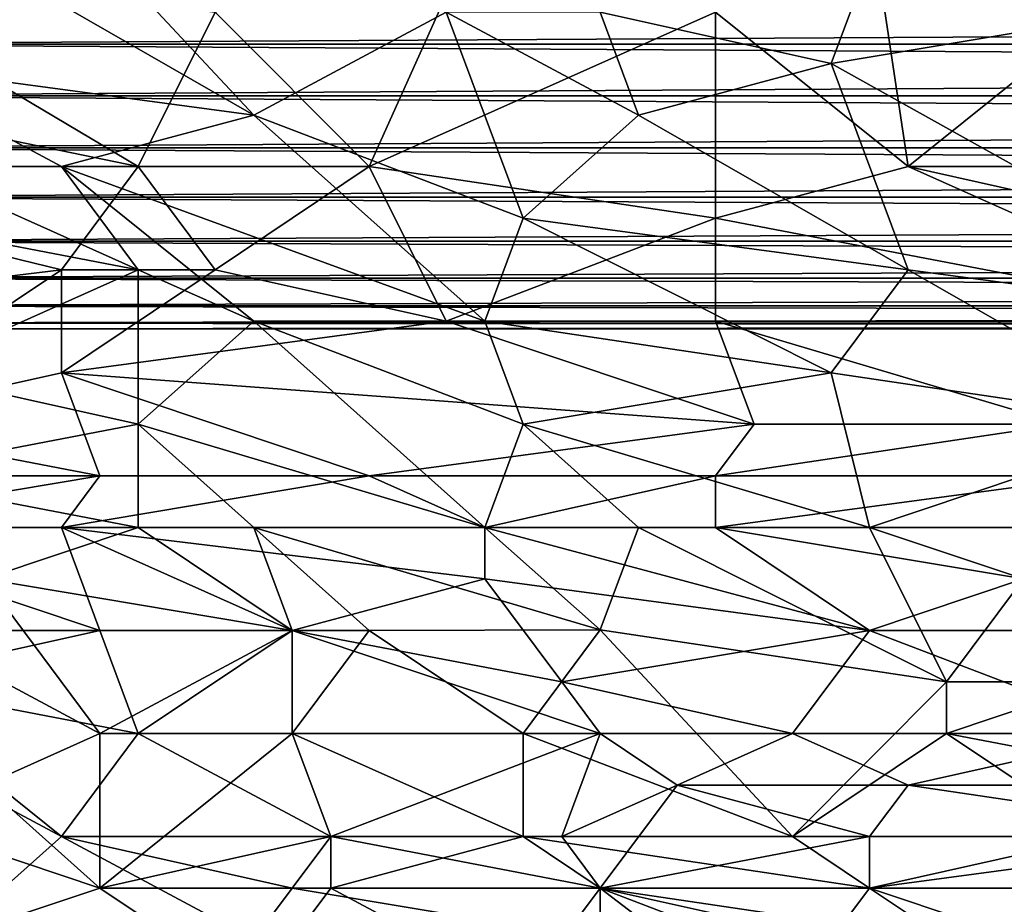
# Model space of a CAD drawing. Extents: x -0.3 to 0.3, y -0.266 to 0.266.
# Tile 37 of 256: x -0.144 to -0.11, y -0.24 to -0.21. Entities that reach past the tile are written whole.
import ezdxf

# ---------------------------------------------------------------- set-up
doc = ezdxf.new("R2010")
doc.units = 0

msp = doc.modelspace()

# ---------------------------------------------------------------- linework, layer by layer
for points in [[(-0.11624, -0.211064, 0.773803), (-0.113597, -0.203988, 0.77369), (-0.124168, -0.209295, 0.774302)], [(-0.11624, -0.211064, 0.773803), (-0.105668, -0.209295, 0.773203), (-0.113597, -0.203988, 0.77369)], [(-0.145311, -0.207526, 0.775551), (-0.136061, -0.212833, 0.774897), (-0.142668, -0.205757, 0.77548)], [(-0.136061, -0.212833, 0.774897), (-0.129454, -0.209295, 0.774622), (-0.142668, -0.205757, 0.77548)], [(-0.137382, -0.209295, 0.711489), (-0.128132, -0.205757, 0.711581), (-0.132097, -0.214602, 0.711582)], [(-0.132097, -0.214602, 0.711582), (-0.128132, -0.205757, 0.711581), (-0.120204, -0.209295, 0.711636)], [(-0.120204, -0.209295, 0.711636), (-0.114918, -0.205757, 0.711677), (-0.113597, -0.214602, 0.711689)], [(-0.113597, -0.214602, 0.711689), (-0.114918, -0.205757, 0.711677), (-0.10699, -0.209295, 0.711696)], [(-0.157203, -0.211064, 0.711457), (-0.151918, -0.207526, 0.711426), (-0.140025, -0.214602, 0.711518)], [(-0.140025, -0.214602, 0.711518), (-0.151918, -0.207526, 0.711426), (-0.137382, -0.209295, 0.711489)], [(-0.149275, -0.211064, 0.775469), (-0.136061, -0.212833, 0.774897), (-0.145311, -0.207526, 0.775551)], [(-0.154912, -0.210394, 0.317799), (0.145, -0.210394, 0.317799), (0.144959, -0.208704, 0.317208)], [(-0.154912, -0.210394, 0.317799), (0.144959, -0.208704, 0.317208), (-0.154871, -0.208704, 0.317208)], [(-0.154871, -0.208704, 0.302792), (0.145, -0.210394, 0.302201), (-0.154912, -0.210394, 0.302201)], [(-0.154871, -0.208704, 0.302792), (0.144959, -0.208704, 0.302792), (0.145, -0.210394, 0.302201)], [(-0.140025, -0.214602, 0.711518), (-0.137382, -0.209295, 0.711489), (-0.132097, -0.214602, 0.711582)], [(-0.136061, -0.212833, 0.774897), (-0.126811, -0.216371, 0.774238), (-0.129454, -0.209295, 0.774622)], [(-0.120204, -0.216371, 0.711696), (-0.132097, -0.214602, 0.711582), (-0.120204, -0.209295, 0.711636)], [(-0.122847, -0.212833, 0.774152), (-0.124168, -0.209295, 0.774302), (-0.129454, -0.209295, 0.774622)], [(-0.126811, -0.216371, 0.774238), (-0.122847, -0.212833, 0.774152), (-0.129454, -0.209295, 0.774622)], [(-0.124168, -0.209295, 0.774302), (-0.122847, -0.212833, 0.774152), (-0.11624, -0.211064, 0.773803)], [(-0.120204, -0.216371, 0.711696), (-0.120204, -0.209295, 0.711636), (-0.113597, -0.214602, 0.711689)], [(-0.100383, -0.219909, 0.772725), (-0.105668, -0.209295, 0.773203), (-0.11624, -0.211064, 0.773803)], [(-0.099061, -0.214602, 0.711735), (-0.113597, -0.214602, 0.711689), (-0.10699, -0.209295, 0.711696)], [(-0.154956, -0.212174, 0.318), (0.145044, -0.212174, 0.318), (0.145, -0.210394, 0.317799)], [(-0.154956, -0.212174, 0.318), (0.145, -0.210394, 0.317799), (-0.154912, -0.210394, 0.317799)], [(-0.154912, -0.210394, 0.302201), (0.145044, -0.212174, 0.302), (-0.154956, -0.212174, 0.302)], [(-0.154912, -0.210394, 0.302201), (0.145, -0.210394, 0.302201), (0.145044, -0.212174, 0.302)], [(-0.157203, -0.214602, 0.711527), (-0.157203, -0.211064, 0.711457), (-0.140025, -0.214602, 0.711518)], [(-0.147953, -0.214602, 0.775156), (-0.142668, -0.214602, 0.775053), (-0.149275, -0.211064, 0.775469)], [(-0.142668, -0.214602, 0.775053), (-0.136061, -0.212833, 0.774897), (-0.149275, -0.211064, 0.775469)], [(-0.113597, -0.21814, 0.773452), (-0.11624, -0.211064, 0.773803), (-0.122847, -0.212833, 0.774152)], [(-0.113597, -0.21814, 0.773452), (-0.100383, -0.219909, 0.772725), (-0.11624, -0.211064, 0.773803)], [(-0.155, -0.213953, 0.317799), (0.145088, -0.213953, 0.317799), (0.145044, -0.212174, 0.318)], [(-0.155, -0.213953, 0.317799), (0.145044, -0.212174, 0.318), (-0.154956, -0.212174, 0.318)], [(-0.154956, -0.212174, 0.302), (0.145088, -0.213953, 0.302201), (-0.155, -0.213953, 0.302201)], [(-0.154956, -0.212174, 0.302), (0.145044, -0.212174, 0.302), (0.145088, -0.213953, 0.302201)], [(-0.142668, -0.214602, 0.775053), (-0.128132, -0.219909, 0.774072), (-0.136061, -0.212833, 0.774897)], [(-0.128132, -0.219909, 0.774072), (-0.126811, -0.216371, 0.774238), (-0.136061, -0.212833, 0.774897)], [(-0.113597, -0.21814, 0.773452), (-0.122847, -0.212833, 0.774152), (-0.126811, -0.216371, 0.774238)], [(-0.155041, -0.215644, 0.317208), (0.145129, -0.215644, 0.317208), (0.145088, -0.213953, 0.317799)], [(-0.155041, -0.215644, 0.317208), (0.145088, -0.213953, 0.317799), (-0.155, -0.213953, 0.317799)], [(-0.155, -0.213953, 0.302201), (0.145129, -0.215644, 0.302792), (-0.155041, -0.215644, 0.302792)], [(-0.155, -0.213953, 0.302201), (0.145088, -0.213953, 0.302201), (0.145129, -0.215644, 0.302792)], [(-0.157203, -0.214602, 0.711527), (-0.140025, -0.214602, 0.711518), (-0.142668, -0.21814, 0.711614)], [(-0.157203, -0.219909, 0.711787), (-0.157203, -0.214602, 0.711527), (-0.142668, -0.21814, 0.711614)], [(-0.149275, -0.216371, 0.77497), (-0.140025, -0.21814, 0.774668), (-0.147953, -0.214602, 0.775156)], [(-0.140025, -0.21814, 0.774668), (-0.142668, -0.214602, 0.775053), (-0.147953, -0.214602, 0.775156)], [(-0.142668, -0.21814, 0.711614), (-0.140025, -0.214602, 0.711518), (-0.137382, -0.21814, 0.711631)], [(-0.136061, -0.219909, 0.774377), (-0.128132, -0.219909, 0.774072), (-0.142668, -0.214602, 0.775053)], [(-0.140025, -0.21814, 0.774668), (-0.136061, -0.219909, 0.774377), (-0.142668, -0.214602, 0.775053)], [(-0.137382, -0.21814, 0.711631), (-0.140025, -0.214602, 0.711518), (-0.132097, -0.214602, 0.711582)], [(-0.137382, -0.21814, 0.711631), (-0.132097, -0.214602, 0.711582), (-0.129454, -0.219909, 0.711764)], [(-0.129454, -0.219909, 0.711764), (-0.132097, -0.214602, 0.711582), (-0.120204, -0.216371, 0.711696)], [(-0.120204, -0.216371, 0.711696), (-0.113597, -0.214602, 0.711689), (-0.101704, -0.219909, 0.711857)], [(-0.09774, -0.21814, 0.711794), (-0.113597, -0.214602, 0.711689), (-0.099061, -0.214602, 0.711735)], [(-0.101704, -0.219909, 0.711857), (-0.113597, -0.214602, 0.711689), (-0.09774, -0.21814, 0.711794)], [(-0.155078, -0.21716, 0.316255), (0.145166, -0.21716, 0.316255), (0.145129, -0.215644, 0.317208)], [(-0.155078, -0.21716, 0.316255), (0.145129, -0.215644, 0.317208), (-0.155041, -0.215644, 0.317208)], [(-0.155041, -0.215644, 0.302792), (0.145166, -0.21716, 0.303745), (-0.155078, -0.21716, 0.303745)], [(-0.155041, -0.215644, 0.302792), (0.145129, -0.215644, 0.302792), (0.145166, -0.21716, 0.303745)], [(-0.147953, -0.221678, 0.774281), (-0.140025, -0.21814, 0.774668), (-0.149275, -0.216371, 0.77497)], [(-0.129454, -0.219909, 0.711764), (-0.120204, -0.216371, 0.711696), (-0.120204, -0.219909, 0.711815)], [(-0.128132, -0.219909, 0.774072), (-0.11624, -0.221678, 0.773376), (-0.126811, -0.216371, 0.774238)], [(-0.11624, -0.221678, 0.773376), (-0.113597, -0.21814, 0.773452), (-0.126811, -0.216371, 0.774238)], [(-0.120204, -0.219909, 0.711815), (-0.120204, -0.216371, 0.711696), (-0.101704, -0.219909, 0.711857)], [(-0.155109, -0.218427, 0.314988), (0.145197, -0.218427, 0.314988), (0.145166, -0.21716, 0.316255)], [(-0.155109, -0.218427, 0.314988), (0.145166, -0.21716, 0.316255), (-0.155078, -0.21716, 0.316255)], [(-0.155078, -0.21716, 0.303745), (0.145197, -0.218427, 0.305012), (-0.155109, -0.218427, 0.305012)], [(-0.155078, -0.21716, 0.303745), (0.145166, -0.21716, 0.303745), (0.145197, -0.218427, 0.305012)], [(-0.150596, -0.223447, 0.71203), (-0.157203, -0.219909, 0.711787), (-0.142668, -0.21814, 0.711614)], [(-0.150596, -0.223447, 0.71203), (-0.142668, -0.21814, 0.711614), (-0.142668, -0.221678, 0.71182)], [(-0.147953, -0.221678, 0.774281), (-0.140025, -0.223447, 0.774038), (-0.140025, -0.21814, 0.774668)], [(-0.142668, -0.221678, 0.71182), (-0.142668, -0.21814, 0.711614), (-0.137382, -0.21814, 0.711631)], [(-0.129454, -0.219909, 0.711764), (-0.142668, -0.221678, 0.71182), (-0.137382, -0.21814, 0.711631)], [(-0.140025, -0.223447, 0.774038), (-0.136061, -0.219909, 0.774377), (-0.140025, -0.21814, 0.774668)], [(-0.11624, -0.221678, 0.773376), (-0.104347, -0.223447, 0.772725), (-0.113597, -0.21814, 0.773452)], [(-0.104347, -0.223447, 0.772725), (-0.100383, -0.219909, 0.772725), (-0.113597, -0.21814, 0.773452)], [(-0.155133, -0.219379, 0.313471), (0.145221, -0.219379, 0.313471), (0.145197, -0.218427, 0.314988)], [(-0.155133, -0.219379, 0.313471), (0.145197, -0.218427, 0.314988), (-0.155109, -0.218427, 0.314988)], [(-0.155109, -0.218427, 0.305012), (0.145221, -0.219379, 0.306529), (-0.155133, -0.219379, 0.306529)], [(-0.155109, -0.218427, 0.305012), (0.145197, -0.218427, 0.305012), (0.145221, -0.219379, 0.306529)], [(-0.155147, -0.219971, 0.31178), (0.145235, -0.219971, 0.31178), (0.145221, -0.219379, 0.313471)], [(-0.155147, -0.219971, 0.31178), (0.145221, -0.219379, 0.313471), (-0.155133, -0.219379, 0.313471)], [(-0.155133, -0.219379, 0.306529), (0.145235, -0.219971, 0.30822), (-0.155147, -0.219971, 0.30822)], [(-0.155133, -0.219379, 0.306529), (0.145221, -0.219379, 0.306529), (0.145235, -0.219971, 0.30822)], [(-0.155152, -0.220171, 0.31), (0.14524, -0.220171, 0.31), (0.145235, -0.219971, 0.31178)], [(-0.155152, -0.220171, 0.31), (0.145235, -0.219971, 0.31178), (-0.155147, -0.219971, 0.31178)], [(-0.155147, -0.219971, 0.30822), (0.14524, -0.220171, 0.31), (-0.155152, -0.220171, 0.31)], [(-0.155147, -0.219971, 0.30822), (0.145235, -0.219971, 0.30822), (0.14524, -0.220171, 0.31)], [(-0.118882, -0.223447, 0.712042), (-0.142668, -0.221678, 0.71182), (-0.129454, -0.219909, 0.711764)], [(-0.140025, -0.223447, 0.774038), (-0.128132, -0.226985, 0.773309), (-0.136061, -0.219909, 0.774377)], [(-0.128132, -0.219909, 0.774072), (-0.136061, -0.219909, 0.774377), (-0.126811, -0.223447, 0.773694)], [(-0.128132, -0.226985, 0.773309), (-0.126811, -0.223447, 0.773694), (-0.136061, -0.219909, 0.774377)], [(-0.129454, -0.219909, 0.711764), (-0.120204, -0.219909, 0.711815), (-0.118882, -0.223447, 0.712042)], [(-0.126811, -0.223447, 0.773694), (-0.11624, -0.221678, 0.773376), (-0.128132, -0.219909, 0.774072)], [(-0.120204, -0.219909, 0.711815), (-0.101704, -0.219909, 0.711857), (-0.108311, -0.223447, 0.712058)], [(-0.120204, -0.219909, 0.711815), (-0.108311, -0.223447, 0.712058), (-0.118882, -0.223447, 0.712042)], [(-0.150596, -0.223447, 0.71203), (-0.142668, -0.221678, 0.71182), (-0.141346, -0.225216, 0.712156)], [(-0.149275, -0.225216, 0.773683), (-0.140025, -0.223447, 0.774038), (-0.147953, -0.221678, 0.774281)], [(-0.132097, -0.225216, 0.712159), (-0.142668, -0.221678, 0.71182), (-0.118882, -0.223447, 0.712042)], [(-0.141346, -0.225216, 0.712156), (-0.142668, -0.221678, 0.71182), (-0.132097, -0.225216, 0.712159)], [(-0.126811, -0.223447, 0.773694), (-0.114918, -0.226985, 0.772883), (-0.11624, -0.221678, 0.773376)], [(-0.114918, -0.226985, 0.772883), (-0.104347, -0.223447, 0.772725), (-0.11624, -0.221678, 0.773376)], [(-0.150596, -0.225216, 0.712239), (-0.150596, -0.223447, 0.71203), (-0.141346, -0.225216, 0.712156)], [(-0.140025, -0.226985, 0.773485), (-0.140025, -0.223447, 0.774038), (-0.149275, -0.225216, 0.773683)], [(-0.136061, -0.226985, 0.77347), (-0.128132, -0.226985, 0.773309), (-0.140025, -0.223447, 0.774038)], [(-0.140025, -0.226985, 0.773485), (-0.136061, -0.226985, 0.77347), (-0.140025, -0.223447, 0.774038)], [(-0.132097, -0.225216, 0.712159), (-0.118882, -0.223447, 0.712042), (-0.120204, -0.225216, 0.712199)], [(-0.128132, -0.226985, 0.773309), (-0.122847, -0.226985, 0.773153), (-0.126811, -0.223447, 0.773694)], [(-0.122847, -0.226985, 0.773153), (-0.114918, -0.226985, 0.772883), (-0.126811, -0.223447, 0.773694)], [(-0.120204, -0.225216, 0.712199), (-0.108311, -0.223447, 0.712058), (-0.10699, -0.225216, 0.712214)], [(-0.120204, -0.225216, 0.712199), (-0.118882, -0.223447, 0.712042), (-0.108311, -0.223447, 0.712058)], [(-0.114918, -0.226985, 0.772883), (-0.10699, -0.226985, 0.772584), (-0.104347, -0.223447, 0.772725)], [(-0.151918, -0.226985, 0.712529), (-0.141346, -0.225216, 0.712156), (-0.142668, -0.226985, 0.7124)], [(-0.151918, -0.226985, 0.712529), (-0.150596, -0.225216, 0.712239), (-0.141346, -0.225216, 0.712156)], [(-0.145311, -0.228754, 0.773092), (-0.140025, -0.226985, 0.773485), (-0.149275, -0.225216, 0.773683)], [(-0.142668, -0.226985, 0.7124), (-0.132097, -0.225216, 0.712159), (-0.128132, -0.226985, 0.712387)], [(-0.142668, -0.226985, 0.7124), (-0.141346, -0.225216, 0.712156), (-0.132097, -0.225216, 0.712159)], [(-0.128132, -0.226985, 0.712387), (-0.132097, -0.225216, 0.712159), (-0.120204, -0.225216, 0.712199)], [(-0.128132, -0.226985, 0.712387), (-0.120204, -0.225216, 0.712199), (-0.120204, -0.226985, 0.712398)], [(-0.120204, -0.226985, 0.712398), (-0.120204, -0.225216, 0.712199), (-0.10699, -0.225216, 0.712214)], [(-0.120204, -0.226985, 0.712398), (-0.10699, -0.225216, 0.712214), (-0.101704, -0.226985, 0.712422)], [(-0.153239, -0.230523, 0.71328), (-0.151918, -0.226985, 0.712529), (-0.141346, -0.230523, 0.713051)], [(-0.141346, -0.230523, 0.713051), (-0.151918, -0.226985, 0.712529), (-0.142668, -0.226985, 0.7124)], [(-0.145311, -0.228754, 0.773092), (-0.134739, -0.230523, 0.772812), (-0.140025, -0.226985, 0.773485)], [(-0.141346, -0.230523, 0.713051), (-0.142668, -0.226985, 0.7124), (-0.134739, -0.230523, 0.713011)], [(-0.128132, -0.228754, 0.712668), (-0.142668, -0.226985, 0.7124), (-0.128132, -0.226985, 0.712387)], [(-0.134739, -0.230523, 0.713011), (-0.142668, -0.226985, 0.7124), (-0.128132, -0.228754, 0.712668)], [(-0.134739, -0.230523, 0.772812), (-0.136061, -0.226985, 0.77347), (-0.140025, -0.226985, 0.773485)], [(-0.136061, -0.226985, 0.77347), (-0.124168, -0.230504, 0.772688), (-0.128132, -0.226985, 0.773309)], [(-0.132097, -0.230523, 0.772807), (-0.124168, -0.230504, 0.772688), (-0.136061, -0.226985, 0.77347)], [(-0.134739, -0.230523, 0.772812), (-0.132097, -0.230523, 0.772807), (-0.136061, -0.226985, 0.77347)], [(-0.114918, -0.230523, 0.712945), (-0.128132, -0.226985, 0.712387), (-0.120204, -0.226985, 0.712398)], [(-0.128132, -0.228754, 0.712668), (-0.128132, -0.226985, 0.712387), (-0.114918, -0.230523, 0.712945)], [(-0.128132, -0.226985, 0.773309), (-0.124168, -0.230504, 0.772688), (-0.122847, -0.226985, 0.773153)], [(-0.112275, -0.232293, 0.77213), (-0.122847, -0.226985, 0.773153), (-0.124168, -0.230504, 0.772688)], [(-0.114918, -0.226985, 0.772883), (-0.122847, -0.226985, 0.773153), (-0.112275, -0.232293, 0.77213)], [(-0.109633, -0.228754, 0.712658), (-0.120204, -0.226985, 0.712398), (-0.101704, -0.226985, 0.712422)], [(-0.114918, -0.230523, 0.712945), (-0.120204, -0.226985, 0.712398), (-0.109633, -0.228754, 0.712658)], [(-0.109633, -0.228754, 0.772511), (-0.10699, -0.226985, 0.772584), (-0.114918, -0.226985, 0.772883)], [(-0.112275, -0.232293, 0.77213), (-0.109633, -0.228754, 0.772511), (-0.114918, -0.226985, 0.772883)], [(-0.141346, -0.234062, 0.771945), (-0.145311, -0.228754, 0.773092), (-0.147953, -0.230523, 0.772646)], [(-0.134739, -0.230523, 0.772812), (-0.145311, -0.228754, 0.773092), (-0.141346, -0.234062, 0.771945)], [(-0.134739, -0.230523, 0.713011), (-0.128132, -0.228754, 0.712668), (-0.12549, -0.232293, 0.713336)], [(-0.12549, -0.232293, 0.713336), (-0.128132, -0.228754, 0.712668), (-0.114918, -0.230523, 0.712945)], [(-0.104347, -0.230523, 0.712954), (-0.114918, -0.230523, 0.712945), (-0.109633, -0.228754, 0.712658)], [(-0.112275, -0.232293, 0.77213), (-0.10699, -0.232293, 0.771978), (-0.109633, -0.228754, 0.772511)], [(-0.141346, -0.230523, 0.713051), (-0.149275, -0.232293, 0.71361), (-0.153239, -0.230523, 0.71328)], [(-0.149275, -0.232293, 0.71361), (-0.141346, -0.230523, 0.713051), (-0.140025, -0.234062, 0.713895)], [(-0.145311, -0.235831, 0.771335), (-0.141346, -0.234062, 0.771945), (-0.147953, -0.230523, 0.772646)], [(-0.134739, -0.230523, 0.713011), (-0.140025, -0.234062, 0.713895), (-0.141346, -0.230523, 0.713051)], [(-0.134739, -0.234062, 0.772047), (-0.134739, -0.230523, 0.772812), (-0.141346, -0.234062, 0.771945)], [(-0.134739, -0.230523, 0.713011), (-0.124168, -0.234062, 0.713733), (-0.140025, -0.234062, 0.713895)], [(-0.126811, -0.234062, 0.772042), (-0.132097, -0.230523, 0.772807), (-0.134739, -0.234062, 0.772047)], [(-0.132097, -0.230523, 0.772807), (-0.134739, -0.230523, 0.772812), (-0.134739, -0.234062, 0.772047)], [(-0.12549, -0.232293, 0.713336), (-0.124168, -0.234062, 0.713733), (-0.134739, -0.230523, 0.713011)], [(-0.124168, -0.230504, 0.772688), (-0.132097, -0.230523, 0.772807), (-0.126811, -0.234062, 0.772042)], [(-0.126811, -0.234062, 0.772042), (-0.117561, -0.2376, 0.771215), (-0.124168, -0.230504, 0.772688)], [(-0.12549, -0.232293, 0.713336), (-0.114918, -0.230523, 0.712945), (-0.117561, -0.234062, 0.713698)], [(-0.117561, -0.2376, 0.771215), (-0.112275, -0.232293, 0.77213), (-0.124168, -0.230504, 0.772688)], [(-0.117561, -0.234062, 0.713698), (-0.114918, -0.230523, 0.712945), (-0.105668, -0.234062, 0.713667)], [(-0.114918, -0.230523, 0.712945), (-0.104347, -0.230523, 0.712954), (-0.105668, -0.234062, 0.713667)], [(-0.142668, -0.2376, 0.71508), (-0.149275, -0.232293, 0.71361), (-0.140025, -0.234062, 0.713895)], [(-0.142668, -0.2376, 0.71508), (-0.149275, -0.234062, 0.714117), (-0.149275, -0.232293, 0.71361)], [(-0.117561, -0.234062, 0.713698), (-0.124168, -0.234062, 0.713733), (-0.12549, -0.232293, 0.713336)], [(-0.117561, -0.2376, 0.771215), (-0.112275, -0.234062, 0.77184), (-0.112275, -0.232293, 0.77213)], [(-0.112275, -0.234062, 0.77184), (-0.10699, -0.232293, 0.771978), (-0.112275, -0.232293, 0.77213)], [(-0.112275, -0.234062, 0.77184), (-0.099061, -0.234062, 0.771483), (-0.10699, -0.232293, 0.771978)], [(-0.149275, -0.234062, 0.714117), (-0.142668, -0.2376, 0.71508), (-0.146632, -0.241138, 0.716667)], [(-0.145311, -0.235831, 0.771335), (-0.141346, -0.239369, 0.770377), (-0.141346, -0.234062, 0.771945)], [(-0.142668, -0.2376, 0.71508), (-0.140025, -0.234062, 0.713895), (-0.133418, -0.2376, 0.7149)], [(-0.141346, -0.234062, 0.771945), (-0.141346, -0.239369, 0.770377), (-0.134739, -0.234062, 0.772047)], [(-0.141346, -0.239369, 0.770377), (-0.133418, -0.2376, 0.771145), (-0.134739, -0.234062, 0.772047)], [(-0.133418, -0.2376, 0.7149), (-0.140025, -0.234062, 0.713895), (-0.124168, -0.234062, 0.713733)], [(-0.126811, -0.2376, 0.771209), (-0.126811, -0.234062, 0.772042), (-0.134739, -0.234062, 0.772047)], [(-0.133418, -0.2376, 0.771145), (-0.126811, -0.2376, 0.771209), (-0.134739, -0.234062, 0.772047)], [(-0.133418, -0.2376, 0.7149), (-0.124168, -0.234062, 0.713733), (-0.12549, -0.2376, 0.714794)], [(-0.126811, -0.234062, 0.772042), (-0.126811, -0.2376, 0.771209), (-0.117561, -0.2376, 0.771215)], [(-0.12549, -0.2376, 0.714794), (-0.124168, -0.234062, 0.713733), (-0.121525, -0.235831, 0.714195)], [(-0.121525, -0.235831, 0.714195), (-0.124168, -0.234062, 0.713733), (-0.117561, -0.234062, 0.713698)], [(-0.121525, -0.235831, 0.714195), (-0.117561, -0.234062, 0.713698), (-0.113597, -0.235831, 0.714138)], [(-0.117561, -0.2376, 0.771215), (-0.10699, -0.2376, 0.771069), (-0.112275, -0.234062, 0.77184)], [(-0.113597, -0.235831, 0.714138), (-0.117561, -0.234062, 0.713698), (-0.105668, -0.234062, 0.713667)], [(-0.113597, -0.235831, 0.714138), (-0.105668, -0.234062, 0.713667), (-0.101704, -0.235831, 0.714134)], [(-0.093776, -0.2376, 0.77077), (-0.099061, -0.234062, 0.771483), (-0.112275, -0.234062, 0.77184)], [(-0.093776, -0.2376, 0.77077), (-0.112275, -0.234062, 0.77184), (-0.10699, -0.2376, 0.771069)], [(-0.141346, -0.239369, 0.770377), (-0.145311, -0.235831, 0.771335), (-0.146632, -0.2376, 0.770728)], [(-0.121525, -0.235831, 0.714195), (-0.124168, -0.239369, 0.715391), (-0.12549, -0.2376, 0.714794)], [(-0.114918, -0.2376, 0.714679), (-0.124168, -0.239369, 0.715391), (-0.121525, -0.235831, 0.714195)], [(-0.114918, -0.2376, 0.714679), (-0.121525, -0.235831, 0.714195), (-0.113597, -0.235831, 0.714138)], [(-0.114918, -0.2376, 0.714679), (-0.113597, -0.235831, 0.714138), (-0.101704, -0.2376, 0.714643)], [(-0.101704, -0.2376, 0.714643), (-0.113597, -0.235831, 0.714138), (-0.101704, -0.235831, 0.714134)], [(-0.136061, -0.241138, 0.716368), (-0.146632, -0.241138, 0.716667), (-0.142668, -0.2376, 0.71508)], [(-0.141346, -0.239369, 0.770377), (-0.146632, -0.2376, 0.770728), (-0.146632, -0.241138, 0.769463)], [(-0.134739, -0.239369, 0.715589), (-0.142668, -0.2376, 0.71508), (-0.133418, -0.2376, 0.7149)], [(-0.134739, -0.239369, 0.715589), (-0.136061, -0.241138, 0.716368), (-0.142668, -0.2376, 0.71508)], [(-0.141346, -0.239369, 0.770377), (-0.133418, -0.239369, 0.770622), (-0.133418, -0.2376, 0.771145)], [(-0.134739, -0.239369, 0.715589), (-0.133418, -0.2376, 0.7149), (-0.124168, -0.239369, 0.715391)], [(-0.133418, -0.239369, 0.770622), (-0.124168, -0.239369, 0.770749), (-0.126811, -0.2376, 0.771209)], [(-0.12549, -0.2376, 0.714794), (-0.124168, -0.239369, 0.715391), (-0.133418, -0.2376, 0.7149)], [(-0.133418, -0.239369, 0.770622), (-0.126811, -0.2376, 0.771209), (-0.133418, -0.2376, 0.771145)], [(-0.114918, -0.239369, 0.77077), (-0.117561, -0.2376, 0.771215), (-0.126811, -0.2376, 0.771209)], [(-0.124168, -0.239369, 0.770749), (-0.114918, -0.239369, 0.77077), (-0.126811, -0.2376, 0.771209)], [(-0.124168, -0.239369, 0.715391), (-0.114918, -0.2376, 0.714679), (-0.114918, -0.239369, 0.715275)], [(-0.114918, -0.239369, 0.77077), (-0.10699, -0.2376, 0.771069), (-0.117561, -0.2376, 0.771215)], [(-0.104347, -0.239369, 0.715225), (-0.114918, -0.239369, 0.715275), (-0.101704, -0.2376, 0.714643)], [(-0.114918, -0.239369, 0.77077), (-0.105668, -0.239369, 0.770644), (-0.10699, -0.2376, 0.771069)], [(-0.101704, -0.2376, 0.714643), (-0.114918, -0.239369, 0.715275), (-0.114918, -0.2376, 0.714679)], [(-0.136061, -0.242907, 0.769285), (-0.141346, -0.239369, 0.770377), (-0.146632, -0.241138, 0.769463)], [(-0.136061, -0.242907, 0.769285), (-0.133418, -0.239369, 0.770622), (-0.141346, -0.239369, 0.770377)], [(-0.136061, -0.241138, 0.716368), (-0.134739, -0.239369, 0.715589), (-0.124168, -0.241138, 0.716127)], [(-0.136061, -0.242907, 0.769285), (-0.126811, -0.242907, 0.769567), (-0.133418, -0.239369, 0.770622)], [(-0.124168, -0.241138, 0.716127), (-0.134739, -0.239369, 0.715589), (-0.124168, -0.239369, 0.715391)], [(-0.133418, -0.239369, 0.770622), (-0.126811, -0.242907, 0.769567), (-0.124168, -0.239369, 0.770749)], [(-0.124168, -0.239369, 0.770749), (-0.126811, -0.242907, 0.769567), (-0.114918, -0.246445, 0.768315)], [(-0.112275, -0.241138, 0.715976), (-0.124168, -0.239369, 0.715391), (-0.114918, -0.239369, 0.715275)], [(-0.124168, -0.241138, 0.716127), (-0.124168, -0.239369, 0.715391), (-0.112275, -0.241138, 0.715976)], [(-0.124168, -0.239369, 0.770749), (-0.11624, -0.241138, 0.770261), (-0.114918, -0.239369, 0.77077)], [(-0.124168, -0.239369, 0.770749), (-0.114918, -0.242907, 0.769696), (-0.11624, -0.241138, 0.770261)], [(-0.114918, -0.242907, 0.769696), (-0.124168, -0.239369, 0.770749), (-0.114918, -0.246445, 0.768315)], [(-0.11624, -0.241138, 0.770261), (-0.104347, -0.242907, 0.769633), (-0.114918, -0.239369, 0.77077)], [(-0.104347, -0.242907, 0.769633), (-0.105668, -0.239369, 0.770644), (-0.114918, -0.239369, 0.77077)], [(-0.112275, -0.241138, 0.715976), (-0.114918, -0.239369, 0.715275), (-0.104347, -0.239369, 0.715225)], [(-0.112275, -0.241138, 0.715976), (-0.104347, -0.239369, 0.715225), (-0.099061, -0.241138, 0.715921)]]:
    msp.add_3dface(points)

doc.saveas('drawing.dxf')
